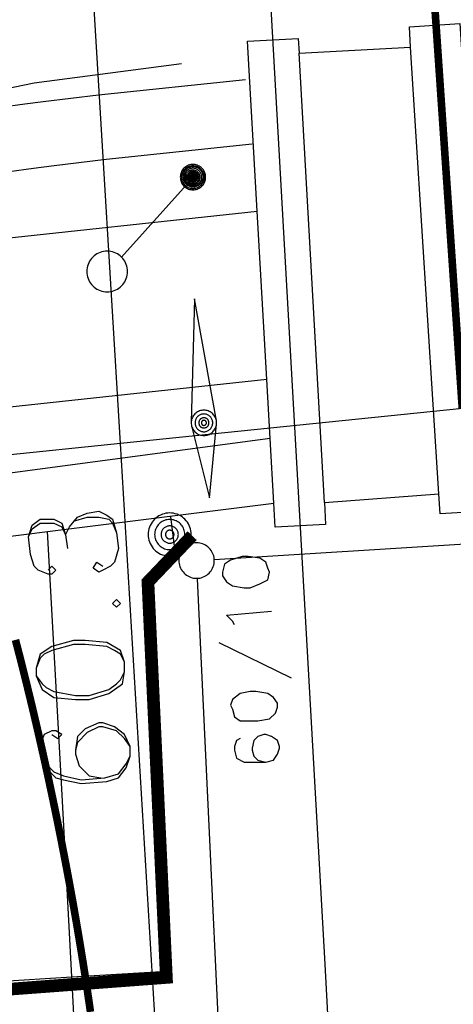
# Model space of a CAD drawing. Header units: millimetres. Extents: x 237058 to 239804, y 565701 to 567407.
# Tile 44 of 64: x 238120 to 238137, y 566559 to 566598. Entities that reach past the tile are written whole.
import ezdxf

# ---------------------------------------------------------------- set-up
doc = ezdxf.new("R2010")
doc.units = ezdxf.units.MM
doc.linetypes.add('DASHED', pattern=[19.05, 12.7, -6.35])
for name, color, linetype in [('b_inr_afsch_hek', 30, 'IE-TERREINAFSCHEIDING-K'), ('Contouren 15-25 m-mv', 7, 'CONTINUOUS'), ('Contouren 5-15 m-mv', 7, 'CONTINUOUS'), ('T4675650', 8, 'CONTINUOUS')]:
    doc.layers.add(name, color=color, linetype=linetype)
doc.linetypes.add('IE-TERREINAFSCHEIDING-K', pattern='A,4,[82,NLCS.SHX,S=0.75,R=90,X=0,Y=0],4,-2', length=10)

msp = doc.modelspace()

# ---------------------------------------------------------------- linework, layer by layer
at = {"layer": 'b_inr_afsch_hek', "color": 7, "const_width": 0.5}
msp.add_lwpolyline([(238115.181, 566559.243), (238125.767, 566560.035), (238125.039, 566575.64), (238126.787, 566577.469)], dxfattribs=at)
at = {"layer": 'b_inr_afsch_hek', "color": 7, "const_width": 0.05, "flags": 128}
msp.add_lwpolyline([(238115.181, 566559.243), (238125.767, 566560.035), (238125.039, 566575.64), (238126.787, 566577.469)], dxfattribs=at)
at = {"layer": 'Contouren 15-25 m-mv', "color": 1, "linetype": 'DASHED', "ltscale": 0.5, "const_width": 0.3, "flags": 128}
msp.add_lwpolyline([(238127.314, 566718.614), (238127.376, 566718.379), (238128.182, 566711.734), (238129.238, 566681.937), (238130.691, 566664.679), (238131.175, 566650.485), (238133.434, 566631.775), (238135.962, 566604.262), (238137.45, 566582.485)], dxfattribs=at)
at = {"layer": 'Contouren 5-15 m-mv', "color": 1, "const_width": 0.3, "flags": 128}
msp.add_lwpolyline([(238119.809, 566573.356), (238119.86, 566573.16), (238119.912, 566572.962), (238119.963, 566572.763), (238120.014, 566572.562), (238120.066, 566572.359), (238120.117, 566572.154), (238120.169, 566571.947), (238120.221, 566571.738), (238120.272, 566571.528), (238120.324, 566571.316), (238120.376, 566571.102), (238120.428, 566570.887), (238120.48, 566570.67), (238120.532, 566570.451), (238120.583, 566570.231), (238120.635, 566570.009), (238120.687, 566569.786), (238120.739, 566569.561), (238120.79, 566569.335), (238120.842, 566569.107), (238120.893, 566568.878), (238120.945, 566568.648), (238120.996, 566568.416), (238121.047, 566568.183), (238121.098, 566567.949), (238121.149, 566567.714), (238121.199, 566567.477), (238121.25, 566567.239), (238121.3, 566567), (238121.35, 566566.76), (238121.4, 566566.519), (238121.449, 566566.277), (238121.499, 566566.033), (238121.548, 566565.789), (238121.597, 566565.544), (238121.645, 566565.298), (238121.693, 566565.051), (238121.741, 566564.803), (238121.789, 566564.554), (238121.836, 566564.305), (238121.883, 566564.055), (238121.93, 566563.804), (238121.976, 566563.552), (238122.022, 566563.3), (238122.068, 566563.047), (238122.113, 566562.793), (238122.157, 566562.539), (238122.202, 566562.284), (238122.245, 566562.029), (238122.289, 566561.773), (238122.332, 566561.517), (238122.374, 566561.26), (238122.416, 566561.003), (238122.458, 566560.746), (238122.499, 566560.488), (238122.539, 566560.23), (238122.579, 566559.971), (238122.618, 566559.713), (238122.657, 566559.454), (238122.695, 566559.195), (238122.733, 566558.936), (238122.77, 566558.677)], dxfattribs=at)
at = {"layer": 'T4675650'}
for p, q in [((238123.951, 566581.106), (238121.54, 566621.292)), ((238131.006, 566596.508), (238135.412, 566596.746)), ((238132.005, 566578.778), (238131.006, 566596.508)), ((238136.53, 566579.123), (238135.412, 566596.746)), ((238123.996, 566588.466), (238126.799, 566591.578)), ((238129.729, 566583.632), (238129.355, 566590.274)), ((238126.884, 566586.822), (238126.748, 566581.947)), ((238127.747, 566582.005), (238126.884, 566586.822)), ((238129.86, 566581.308), (238129.729, 566583.632)), ((238144.392, 566583.195), (238123.951, 566581.106)), ((238126.759, 566581.807), (238127.473, 566578.963)), ((238127.473, 566578.963), (238127.749, 566581.873)), ((238129.86, 566581.308), (238097.818, 566577.026)), ((238123.951, 566581.106), (238117.396, 566580.434)), ((238132.194, 566443.981), (238123.951, 566581.106)), ((238130.004, 566578.753), (238129.86, 566581.308)), ((238132.005, 566578.778), (238136.53, 566579.123)), ((238121.076, 566577.633), (238130.004, 566578.753)), ((238126.097, 566576.97), (238125.947, 566578.21)), ((238105.001, 566575.616), (238121.076, 566577.633)), ((238127.66, 566576.531), (238139.815, 566577.296)), ((238127.835, 566573.252), (238130.695, 566571.86)), ((238116.67, 566559.728), (238122.037, 566560.055))]:
    msp.add_line(p, q, dxfattribs=at)
for points in [[(238150.887, 566200.022), (238147.737, 566261.821), (238144.301, 566327.303), (238141.118, 566388.504), (238138.25, 566444.056), (238135.826, 566489.791), (238132.031, 566560.563), (238128.723, 566619.254), (238128.606, 566621.477)], [(238135.412, 566596.746), (238135.361, 566597.555), (238137.357, 566597.682), (238137.462, 566596.022)], [(238129.355, 566590.274), (238128.977, 566596.982), (238130.973, 566597.094), (238131.006, 566596.508)], [(238116.514, 566594.519), (238120.547, 566595.339), (238126.361, 566596.101)], [(238119.214, 566594.376), (238120.182, 566594.509), (238120.908, 566594.605), (238121.998, 566594.741), (238123.09, 566594.864), (238128.886, 566595.475)], [(238119.566, 566591.842), (238120.519, 566591.973), (238121.235, 566592.068), (238122.309, 566592.202), (238123.384, 566592.323), (238129.154, 566592.931)], [(238126.463, 566591.973), (238126.434, 566591.941), (238126.407, 566591.906), (238126.384, 566591.869), (238126.364, 566591.83), (238126.347, 566591.79), (238126.334, 566591.748), (238126.324, 566591.706), (238126.319, 566591.663), (238126.317, 566591.619), (238126.319, 566591.575), (238126.324, 566591.532), (238126.334, 566591.49), (238126.347, 566591.448), (238126.364, 566591.408), (238126.384, 566591.369), (238126.407, 566591.332), (238126.434, 566591.297), (238126.463, 566591.265), (238126.495, 566591.236), (238126.53, 566591.209), (238126.567, 566591.186), (238126.605, 566591.166), (238126.646, 566591.149), (238126.687, 566591.136), (238126.73, 566591.126), (238126.773, 566591.121), (238126.817, 566591.119), (238126.86, 566591.121), (238126.904, 566591.126), (238126.946, 566591.136), (238126.988, 566591.149), (238127.028, 566591.166), (238127.067, 566591.186), (238127.104, 566591.209), (238127.138, 566591.236), (238127.171, 566591.265), (238127.2, 566591.297), (238127.227, 566591.332), (238127.25, 566591.369), (238127.27, 566591.408), (238127.287, 566591.448), (238127.3, 566591.49), (238127.309, 566591.532), (238127.315, 566591.575), (238127.317, 566591.619), (238127.315, 566591.663), (238127.309, 566591.706), (238127.3, 566591.748), (238127.287, 566591.79), (238127.27, 566591.83), (238127.25, 566591.869), (238127.227, 566591.906), (238127.2, 566591.941), (238127.171, 566591.973), (238127.138, 566592.002), (238127.104, 566592.029), (238127.067, 566592.052), (238127.028, 566592.072), (238126.988, 566592.089), (238126.946, 566592.102), (238126.904, 566592.112), (238126.86, 566592.117), (238126.817, 566592.119), (238126.773, 566592.117), (238126.73, 566592.112), (238126.687, 566592.102), (238126.646, 566592.089), (238126.605, 566592.072), (238126.567, 566592.052), (238126.53, 566592.029), (238126.495, 566592.002), (238126.463, 566591.973)], [(238127.13, 566591.934), (238127.102, 566591.96), (238127.071, 566591.984), (238127.038, 566592.005), (238127.003, 566592.023), (238126.967, 566592.038), (238126.93, 566592.05), (238126.892, 566592.058), (238126.854, 566592.063), (238126.815, 566592.065), (238126.776, 566592.063), (238126.737, 566592.058), (238126.699, 566592.05), (238126.662, 566592.038), (238126.626, 566592.023), (238126.592, 566592.005), (238126.559, 566591.984), (238126.528, 566591.96), (238126.499, 566591.934), (238126.473, 566591.906), (238126.449, 566591.875), (238126.429, 566591.842), (238126.411, 566591.807), (238126.396, 566591.771), (238126.384, 566591.734), (238126.376, 566591.696), (238126.371, 566591.658), (238126.369, 566591.619), (238126.371, 566591.58), (238126.376, 566591.541), (238126.384, 566591.503), (238126.396, 566591.466), (238126.411, 566591.43), (238126.429, 566591.396), (238126.449, 566591.363), (238126.473, 566591.332), (238126.499, 566591.303), (238126.528, 566591.277), (238126.559, 566591.253), (238126.592, 566591.232), (238126.626, 566591.215), (238126.662, 566591.2), (238126.699, 566591.188), (238126.737, 566591.18), (238126.776, 566591.174), (238126.815, 566591.173), (238126.854, 566591.174), (238126.892, 566591.18), (238126.93, 566591.188), (238126.967, 566591.2), (238127.003, 566591.215), (238127.038, 566591.232), (238127.071, 566591.253), (238127.102, 566591.277), (238127.13, 566591.303), (238127.157, 566591.332), (238127.18, 566591.363), (238127.201, 566591.396), (238127.219, 566591.43), (238127.234, 566591.466), (238127.246, 566591.503), (238127.254, 566591.541), (238127.259, 566591.58), (238127.261, 566591.619), (238127.259, 566591.658), (238127.254, 566591.696), (238127.246, 566591.734), (238127.234, 566591.771), (238127.219, 566591.807), (238127.201, 566591.842), (238127.18, 566591.875), (238127.157, 566591.906), (238127.13, 566591.934)], [(238126.538, 566591.912), (238126.515, 566591.886), (238126.494, 566591.859), (238126.475, 566591.829), (238126.459, 566591.799), (238126.446, 566591.767), (238126.436, 566591.734), (238126.428, 566591.7), (238126.424, 566591.666), (238126.422, 566591.631), (238126.424, 566591.596), (238126.428, 566591.562), (238126.436, 566591.528), (238126.446, 566591.495), (238126.459, 566591.463), (238126.475, 566591.432), (238126.494, 566591.403), (238126.515, 566591.376), (238126.538, 566591.35), (238126.564, 566591.327), (238126.591, 566591.306), (238126.62, 566591.287), (238126.651, 566591.271), (238126.683, 566591.258), (238126.716, 566591.248), (238126.75, 566591.24), (238126.784, 566591.236), (238126.819, 566591.234), (238126.854, 566591.236), (238126.888, 566591.24), (238126.922, 566591.248), (238126.955, 566591.258), (238126.987, 566591.271), (238127.017, 566591.287), (238127.047, 566591.306), (238127.074, 566591.327), (238127.1, 566591.35), (238127.123, 566591.376), (238127.144, 566591.403), (238127.163, 566591.432), (238127.179, 566591.463), (238127.192, 566591.495), (238127.202, 566591.528), (238127.21, 566591.562), (238127.214, 566591.596), (238127.216, 566591.631), (238127.214, 566591.666), (238127.21, 566591.7), (238127.202, 566591.734), (238127.192, 566591.767), (238127.179, 566591.799), (238127.163, 566591.829), (238127.144, 566591.859), (238127.123, 566591.886), (238127.1, 566591.912), (238127.074, 566591.935), (238127.047, 566591.956), (238127.017, 566591.975), (238126.987, 566591.991), (238126.955, 566592.004), (238126.922, 566592.014), (238126.888, 566592.022), (238126.854, 566592.026), (238126.819, 566592.028), (238126.784, 566592.026), (238126.75, 566592.022), (238126.716, 566592.014), (238126.683, 566592.004), (238126.651, 566591.991), (238126.62, 566591.975), (238126.591, 566591.956), (238126.564, 566591.935), (238126.538, 566591.912)], [(238127.059, 566591.868), (238127.036, 566591.888), (238127.012, 566591.907), (238126.987, 566591.923), (238126.96, 566591.937), (238126.932, 566591.949), (238126.903, 566591.958), (238126.873, 566591.964), (238126.843, 566591.968), (238126.813, 566591.97), (238126.783, 566591.968), (238126.752, 566591.964), (238126.723, 566591.958), (238126.694, 566591.949), (238126.666, 566591.937), (238126.639, 566591.923), (238126.613, 566591.907), (238126.589, 566591.888), (238126.567, 566591.868), (238126.546, 566591.845), (238126.528, 566591.821), (238126.512, 566591.796), (238126.498, 566591.769), (238126.486, 566591.741), (238126.477, 566591.712), (238126.47, 566591.682), (238126.466, 566591.652), (238126.465, 566591.622), (238126.466, 566591.592), (238126.47, 566591.561), (238126.477, 566591.532), (238126.486, 566591.503), (238126.498, 566591.475), (238126.512, 566591.448), (238126.528, 566591.422), (238126.546, 566591.398), (238126.567, 566591.376), (238126.589, 566591.355), (238126.613, 566591.337), (238126.639, 566591.321), (238126.666, 566591.307), (238126.694, 566591.295), (238126.723, 566591.286), (238126.752, 566591.279), (238126.783, 566591.275), (238126.813, 566591.274), (238126.843, 566591.275), (238126.873, 566591.279), (238126.903, 566591.286), (238126.932, 566591.295), (238126.96, 566591.307), (238126.987, 566591.321), (238127.012, 566591.337), (238127.036, 566591.355), (238127.059, 566591.376), (238127.079, 566591.398), (238127.098, 566591.422), (238127.114, 566591.448), (238127.128, 566591.475), (238127.14, 566591.503), (238127.149, 566591.532), (238127.155, 566591.561), (238127.159, 566591.592), (238127.161, 566591.622), (238127.159, 566591.652), (238127.155, 566591.682), (238127.149, 566591.712), (238127.14, 566591.741), (238127.128, 566591.769), (238127.114, 566591.796), (238127.098, 566591.821), (238127.079, 566591.845), (238127.059, 566591.868)], [(238127.01, 566591.817), (238126.992, 566591.834), (238126.972, 566591.85), (238126.95, 566591.863), (238126.927, 566591.875), (238126.904, 566591.885), (238126.88, 566591.893), (238126.855, 566591.898), (238126.83, 566591.901), (238126.804, 566591.903), (238126.779, 566591.901), (238126.753, 566591.898), (238126.729, 566591.893), (238126.704, 566591.885), (238126.681, 566591.875), (238126.658, 566591.863), (238126.637, 566591.85), (238126.617, 566591.834), (238126.598, 566591.817), (238126.581, 566591.798), (238126.565, 566591.778), (238126.551, 566591.757), (238126.54, 566591.734), (238126.53, 566591.71), (238126.522, 566591.686), (238126.517, 566591.661), (238126.513, 566591.636), (238126.512, 566591.611), (238126.513, 566591.585), (238126.517, 566591.56), (238126.522, 566591.535), (238126.53, 566591.511), (238126.54, 566591.487), (238126.551, 566591.465), (238126.565, 566591.443), (238126.581, 566591.423), (238126.598, 566591.404), (238126.617, 566591.387), (238126.637, 566591.372), (238126.658, 566591.358), (238126.681, 566591.346), (238126.704, 566591.336), (238126.729, 566591.329), (238126.753, 566591.323), (238126.779, 566591.32), (238126.804, 566591.319), (238126.83, 566591.32), (238126.855, 566591.323), (238126.88, 566591.329), (238126.904, 566591.336), (238126.927, 566591.346), (238126.95, 566591.358), (238126.972, 566591.372), (238126.992, 566591.387), (238127.01, 566591.404), (238127.028, 566591.423), (238127.043, 566591.443), (238127.057, 566591.465), (238127.069, 566591.487), (238127.078, 566591.511), (238127.086, 566591.535), (238127.092, 566591.56), (238127.095, 566591.585), (238127.096, 566591.611), (238127.095, 566591.636), (238127.092, 566591.661), (238127.086, 566591.686), (238127.078, 566591.71), (238127.069, 566591.734), (238127.057, 566591.757), (238127.043, 566591.778), (238127.028, 566591.798), (238127.01, 566591.817)], [(238126.98, 566591.778), (238126.965, 566591.792), (238126.948, 566591.805), (238126.93, 566591.817), (238126.911, 566591.826), (238126.892, 566591.834), (238126.871, 566591.841), (238126.851, 566591.845), (238126.83, 566591.848), (238126.808, 566591.849), (238126.787, 566591.848), (238126.766, 566591.845), (238126.746, 566591.841), (238126.725, 566591.834), (238126.706, 566591.826), (238126.687, 566591.817), (238126.669, 566591.805), (238126.652, 566591.792), (238126.637, 566591.778), (238126.622, 566591.762), (238126.61, 566591.746), (238126.598, 566591.728), (238126.588, 566591.709), (238126.58, 566591.689), (238126.574, 566591.669), (238126.569, 566591.648), (238126.567, 566591.627), (238126.566, 566591.606), (238126.567, 566591.585), (238126.569, 566591.564), (238126.574, 566591.543), (238126.58, 566591.523), (238126.588, 566591.504), (238126.598, 566591.485), (238126.61, 566591.467), (238126.622, 566591.45), (238126.637, 566591.435), (238126.652, 566591.42), (238126.669, 566591.407), (238126.687, 566591.396), (238126.706, 566591.386), (238126.725, 566591.378), (238126.746, 566591.372), (238126.766, 566591.367), (238126.787, 566591.364), (238126.808, 566591.363), (238126.83, 566591.364), (238126.851, 566591.367), (238126.871, 566591.372), (238126.892, 566591.378), (238126.911, 566591.386), (238126.93, 566591.396), (238126.948, 566591.407), (238126.965, 566591.42), (238126.98, 566591.435), (238126.995, 566591.45), (238127.007, 566591.467), (238127.019, 566591.485), (238127.029, 566591.504), (238127.037, 566591.523), (238127.043, 566591.543), (238127.048, 566591.564), (238127.05, 566591.585), (238127.051, 566591.606), (238127.05, 566591.627), (238127.048, 566591.648), (238127.043, 566591.669), (238127.037, 566591.689), (238127.029, 566591.709), (238127.019, 566591.728), (238127.007, 566591.746), (238126.995, 566591.762), (238126.98, 566591.778)], [(238126.671, 566591.746), (238126.66, 566591.734), (238126.65, 566591.721), (238126.641, 566591.706), (238126.633, 566591.692), (238126.626, 566591.676), (238126.621, 566591.66), (238126.618, 566591.644), (238126.616, 566591.627), (238126.615, 566591.61), (238126.616, 566591.593), (238126.618, 566591.577), (238126.621, 566591.56), (238126.626, 566591.544), (238126.633, 566591.529), (238126.641, 566591.514), (238126.65, 566591.5), (238126.66, 566591.486), (238126.671, 566591.474), (238126.684, 566591.463), (238126.697, 566591.452), (238126.711, 566591.443), (238126.726, 566591.436), (238126.742, 566591.429), (238126.758, 566591.424), (238126.774, 566591.42), (238126.791, 566591.418), (238126.807, 566591.417), (238126.824, 566591.418), (238126.841, 566591.42), (238126.857, 566591.424), (238126.873, 566591.429), (238126.889, 566591.436), (238126.904, 566591.443), (238126.918, 566591.452), (238126.931, 566591.463), (238126.944, 566591.474), (238126.955, 566591.486), (238126.965, 566591.5), (238126.974, 566591.514), (238126.982, 566591.529), (238126.989, 566591.544), (238126.994, 566591.56), (238126.997, 566591.577), (238126.999, 566591.593), (238127, 566591.61), (238126.999, 566591.627), (238126.997, 566591.644), (238126.994, 566591.66), (238126.989, 566591.676), (238126.982, 566591.692), (238126.974, 566591.706), (238126.965, 566591.721), (238126.955, 566591.734), (238126.944, 566591.746), (238126.931, 566591.758), (238126.918, 566591.768), (238126.904, 566591.777), (238126.889, 566591.785), (238126.873, 566591.791), (238126.857, 566591.796), (238126.841, 566591.8), (238126.824, 566591.802), (238126.807, 566591.803), (238126.791, 566591.802), (238126.774, 566591.8), (238126.758, 566591.796), (238126.742, 566591.791), (238126.726, 566591.785), (238126.711, 566591.777), (238126.697, 566591.768), (238126.684, 566591.758), (238126.671, 566591.746)], [(238126.706, 566591.718), (238126.697, 566591.709), (238126.69, 566591.699), (238126.683, 566591.688), (238126.677, 566591.677), (238126.672, 566591.665), (238126.668, 566591.653), (238126.665, 566591.64), (238126.664, 566591.628), (238126.663, 566591.615), (238126.664, 566591.602), (238126.665, 566591.59), (238126.668, 566591.577), (238126.672, 566591.565), (238126.677, 566591.553), (238126.683, 566591.542), (238126.69, 566591.531), (238126.697, 566591.521), (238126.706, 566591.512), (238126.715, 566591.503), (238126.726, 566591.495), (238126.736, 566591.488), (238126.748, 566591.483), (238126.759, 566591.478), (238126.772, 566591.474), (238126.784, 566591.471), (238126.797, 566591.469), (238126.809, 566591.469), (238126.822, 566591.469), (238126.835, 566591.471), (238126.847, 566591.474), (238126.859, 566591.478), (238126.871, 566591.483), (238126.882, 566591.488), (238126.893, 566591.495), (238126.903, 566591.503), (238126.913, 566591.512), (238126.921, 566591.521), (238126.929, 566591.531), (238126.936, 566591.542), (238126.942, 566591.553), (238126.947, 566591.565), (238126.951, 566591.577), (238126.953, 566591.59), (238126.955, 566591.602), (238126.956, 566591.615), (238126.955, 566591.628), (238126.953, 566591.64), (238126.951, 566591.653), (238126.947, 566591.665), (238126.942, 566591.677), (238126.936, 566591.688), (238126.929, 566591.699), (238126.921, 566591.709), (238126.913, 566591.718), (238126.903, 566591.727), (238126.893, 566591.735), (238126.882, 566591.742), (238126.871, 566591.747), (238126.859, 566591.752), (238126.847, 566591.756), (238126.835, 566591.759), (238126.822, 566591.761), (238126.809, 566591.761), (238126.797, 566591.761), (238126.784, 566591.759), (238126.772, 566591.756), (238126.759, 566591.752), (238126.748, 566591.747), (238126.736, 566591.742), (238126.726, 566591.735), (238126.715, 566591.727), (238126.706, 566591.718)], [(238126.74, 566591.683), (238126.734, 566591.677), (238126.729, 566591.67), (238126.724, 566591.663), (238126.72, 566591.655), (238126.717, 566591.647), (238126.714, 566591.639), (238126.712, 566591.63), (238126.711, 566591.622), (238126.711, 566591.613), (238126.711, 566591.604), (238126.712, 566591.596), (238126.714, 566591.587), (238126.717, 566591.579), (238126.72, 566591.571), (238126.724, 566591.563), (238126.729, 566591.556), (238126.734, 566591.549), (238126.74, 566591.543), (238126.746, 566591.537), (238126.753, 566591.531), (238126.761, 566591.527), (238126.768, 566591.523), (238126.776, 566591.519), (238126.785, 566591.517), (238126.793, 566591.515), (238126.802, 566591.514), (238126.81, 566591.513), (238126.819, 566591.514), (238126.828, 566591.515), (238126.836, 566591.517), (238126.845, 566591.519), (238126.853, 566591.523), (238126.86, 566591.527), (238126.868, 566591.531), (238126.874, 566591.537), (238126.881, 566591.543), (238126.887, 566591.549), (238126.892, 566591.556), (238126.897, 566591.563), (238126.901, 566591.571), (238126.904, 566591.579), (238126.907, 566591.587), (238126.909, 566591.596), (238126.91, 566591.604), (238126.91, 566591.613), (238126.91, 566591.622), (238126.909, 566591.63), (238126.907, 566591.639), (238126.904, 566591.647), (238126.901, 566591.655), (238126.897, 566591.663), (238126.892, 566591.67), (238126.887, 566591.677), (238126.881, 566591.683), (238126.874, 566591.689), (238126.868, 566591.695), (238126.86, 566591.699), (238126.853, 566591.703), (238126.845, 566591.707), (238126.836, 566591.709), (238126.828, 566591.711), (238126.819, 566591.712), (238126.81, 566591.713), (238126.802, 566591.712), (238126.793, 566591.711), (238126.785, 566591.709), (238126.776, 566591.707), (238126.768, 566591.703), (238126.761, 566591.699), (238126.753, 566591.695), (238126.746, 566591.689), (238126.74, 566591.683)], [(238126.774, 566591.649), (238126.77, 566591.645), (238126.767, 566591.641), (238126.764, 566591.637), (238126.762, 566591.632), (238126.76, 566591.628), (238126.759, 566591.623), (238126.758, 566591.618), (238126.757, 566591.613), (238126.757, 566591.608), (238126.757, 566591.603), (238126.758, 566591.598), (238126.759, 566591.594), (238126.76, 566591.589), (238126.762, 566591.584), (238126.764, 566591.58), (238126.767, 566591.576), (238126.77, 566591.572), (238126.774, 566591.568), (238126.777, 566591.565), (238126.781, 566591.562), (238126.785, 566591.559), (238126.79, 566591.557), (238126.794, 566591.555), (238126.799, 566591.553), (238126.804, 566591.552), (238126.809, 566591.551), (238126.814, 566591.551), (238126.819, 566591.551), (238126.824, 566591.552), (238126.829, 566591.553), (238126.833, 566591.555), (238126.838, 566591.557), (238126.842, 566591.559), (238126.847, 566591.562), (238126.851, 566591.565), (238126.854, 566591.568), (238126.858, 566591.572), (238126.861, 566591.576), (238126.863, 566591.58), (238126.866, 566591.584), (238126.868, 566591.589), (238126.869, 566591.594), (238126.87, 566591.598), (238126.871, 566591.603), (238126.871, 566591.608), (238126.871, 566591.613), (238126.87, 566591.618), (238126.869, 566591.623), (238126.868, 566591.628), (238126.866, 566591.632), (238126.863, 566591.637), (238126.861, 566591.641), (238126.858, 566591.645), (238126.854, 566591.649), (238126.851, 566591.652), (238126.847, 566591.655), (238126.842, 566591.658), (238126.838, 566591.66), (238126.833, 566591.662), (238126.829, 566591.663), (238126.824, 566591.665), (238126.819, 566591.665), (238126.814, 566591.665), (238126.809, 566591.665), (238126.804, 566591.665), (238126.799, 566591.663), (238126.794, 566591.662), (238126.79, 566591.66), (238126.785, 566591.658), (238126.781, 566591.655), (238126.777, 566591.652), (238126.774, 566591.649)], [(238126.838, 566591.622), (238126.836, 566591.623), (238126.834, 566591.625), (238126.832, 566591.626), (238126.83, 566591.627), (238126.828, 566591.628), (238126.826, 566591.629), (238126.823, 566591.629), (238126.821, 566591.629), (238126.819, 566591.63), (238126.816, 566591.629), (238126.814, 566591.629), (238126.812, 566591.629), (238126.81, 566591.628), (238126.807, 566591.627), (238126.805, 566591.626), (238126.803, 566591.625), (238126.801, 566591.623), (238126.8, 566591.622), (238126.798, 566591.62), (238126.797, 566591.618), (238126.795, 566591.616), (238126.794, 566591.614), (238126.794, 566591.612), (238126.793, 566591.61), (238126.792, 566591.607), (238126.792, 566591.605), (238126.792, 566591.603), (238126.792, 566591.6), (238126.792, 566591.598), (238126.793, 566591.596), (238126.794, 566591.594), (238126.794, 566591.591), (238126.795, 566591.589), (238126.797, 566591.587), (238126.798, 566591.586), (238126.8, 566591.584), (238126.801, 566591.582), (238126.803, 566591.581), (238126.805, 566591.58), (238126.807, 566591.578), (238126.81, 566591.578), (238126.812, 566591.577), (238126.814, 566591.576), (238126.816, 566591.576), (238126.819, 566591.576), (238126.821, 566591.576), (238126.823, 566591.576), (238126.826, 566591.577), (238126.828, 566591.578), (238126.83, 566591.578), (238126.832, 566591.58), (238126.834, 566591.581), (238126.836, 566591.582), (238126.838, 566591.584), (238126.839, 566591.586), (238126.841, 566591.587), (238126.842, 566591.589), (238126.843, 566591.591), (238126.844, 566591.594), (238126.845, 566591.596), (238126.845, 566591.598), (238126.845, 566591.6), (238126.845, 566591.603), (238126.845, 566591.605), (238126.845, 566591.607), (238126.845, 566591.61), (238126.844, 566591.612), (238126.843, 566591.614), (238126.842, 566591.616), (238126.841, 566591.618), (238126.839, 566591.62), (238126.838, 566591.622)], [(238090.169, 566585.902), (238106.832, 566587.861), (238129.355, 566590.274)], [(238123.998, 566588.464), (238123.946, 566588.511), (238123.891, 566588.554), (238123.832, 566588.592), (238123.769, 566588.624), (238123.705, 566588.651), (238123.638, 566588.672), (238123.569, 566588.687), (238123.5, 566588.696), (238123.43, 566588.699), (238123.36, 566588.696), (238123.29, 566588.687), (238123.222, 566588.672), (238123.155, 566588.651), (238123.09, 566588.624), (238123.028, 566588.592), (238122.969, 566588.554), (238122.913, 566588.511), (238122.861, 566588.464), (238122.814, 566588.412), (238122.771, 566588.357), (238122.734, 566588.298), (238122.701, 566588.235), (238122.674, 566588.171), (238122.653, 566588.104), (238122.638, 566588.035), (238122.629, 566587.966), (238122.626, 566587.896), (238122.629, 566587.826), (238122.638, 566587.756), (238122.653, 566587.688), (238122.674, 566587.621), (238122.701, 566587.556), (238122.734, 566587.494), (238122.771, 566587.435), (238122.814, 566587.379), (238122.861, 566587.327), (238122.913, 566587.28), (238122.969, 566587.237), (238123.028, 566587.2), (238123.09, 566587.167), (238123.155, 566587.14), (238123.222, 566587.119), (238123.29, 566587.104), (238123.36, 566587.095), (238123.43, 566587.092), (238123.5, 566587.095), (238123.569, 566587.104), (238123.638, 566587.119), (238123.705, 566587.14), (238123.769, 566587.167), (238123.832, 566587.2), (238123.891, 566587.237), (238123.946, 566587.28), (238123.998, 566587.327), (238124.045, 566587.379), (238124.088, 566587.435), (238124.126, 566587.494), (238124.158, 566587.556), (238124.185, 566587.621), (238124.206, 566587.688), (238124.221, 566587.756), (238124.23, 566587.826), (238124.233, 566587.896), (238124.23, 566587.966), (238124.221, 566588.035), (238124.206, 566588.104), (238124.185, 566588.171), (238124.158, 566588.235), (238124.126, 566588.298), (238124.088, 566588.357), (238124.045, 566588.412), (238123.998, 566588.464)], [(238129.729, 566583.632), (238119.473, 566582.53), (238100.126, 566580.583), (238094.926, 566579.974)], [(238126.895, 566582.276), (238126.866, 566582.243), (238126.839, 566582.209), (238126.816, 566582.172), (238126.796, 566582.133), (238126.779, 566582.093), (238126.766, 566582.051), (238126.757, 566582.009), (238126.751, 566581.966), (238126.749, 566581.922), (238126.751, 566581.878), (238126.757, 566581.835), (238126.766, 566581.793), (238126.779, 566581.751), (238126.796, 566581.711), (238126.816, 566581.672), (238126.839, 566581.635), (238126.866, 566581.601), (238126.895, 566581.568), (238126.928, 566581.539), (238126.962, 566581.512), (238126.999, 566581.489), (238127.038, 566581.469), (238127.078, 566581.452), (238127.12, 566581.439), (238127.162, 566581.43), (238127.205, 566581.424), (238127.249, 566581.422), (238127.293, 566581.424), (238127.336, 566581.43), (238127.378, 566581.439), (238127.42, 566581.452), (238127.46, 566581.469), (238127.499, 566581.489), (238127.536, 566581.512), (238127.57, 566581.539), (238127.603, 566581.568), (238127.632, 566581.601), (238127.659, 566581.635), (238127.682, 566581.672), (238127.702, 566581.711), (238127.719, 566581.751), (238127.732, 566581.793), (238127.741, 566581.835), (238127.747, 566581.878), (238127.749, 566581.922), (238127.747, 566581.966), (238127.741, 566582.009), (238127.732, 566582.051), (238127.719, 566582.093), (238127.702, 566582.133), (238127.682, 566582.172), (238127.659, 566582.209), (238127.632, 566582.243), (238127.603, 566582.276), (238127.57, 566582.305), (238127.536, 566582.332), (238127.499, 566582.355), (238127.46, 566582.375), (238127.42, 566582.392), (238127.378, 566582.405), (238127.336, 566582.414), (238127.293, 566582.42), (238127.249, 566582.422), (238127.205, 566582.42), (238127.162, 566582.414), (238127.12, 566582.405), (238127.078, 566582.392), (238127.038, 566582.375), (238126.999, 566582.355), (238126.962, 566582.332), (238126.928, 566582.305), (238126.895, 566582.276)], [(238127.002, 566582.169), (238126.981, 566582.147), (238126.962, 566582.123), (238126.946, 566582.097), (238126.932, 566582.07), (238126.92, 566582.042), (238126.911, 566582.013), (238126.904, 566581.983), (238126.9, 566581.953), (238126.899, 566581.922), (238126.9, 566581.891), (238126.904, 566581.861), (238126.911, 566581.831), (238126.92, 566581.802), (238126.932, 566581.774), (238126.946, 566581.747), (238126.962, 566581.721), (238126.981, 566581.697), (238127.002, 566581.675), (238127.024, 566581.654), (238127.048, 566581.635), (238127.074, 566581.619), (238127.101, 566581.605), (238127.129, 566581.593), (238127.158, 566581.584), (238127.188, 566581.577), (238127.218, 566581.573), (238127.249, 566581.572), (238127.28, 566581.573), (238127.31, 566581.577), (238127.34, 566581.584), (238127.369, 566581.593), (238127.397, 566581.605), (238127.424, 566581.619), (238127.45, 566581.635), (238127.474, 566581.654), (238127.496, 566581.675), (238127.517, 566581.697), (238127.536, 566581.721), (238127.552, 566581.747), (238127.566, 566581.774), (238127.578, 566581.802), (238127.587, 566581.831), (238127.594, 566581.861), (238127.598, 566581.891), (238127.599, 566581.922), (238127.598, 566581.953), (238127.594, 566581.983), (238127.587, 566582.013), (238127.578, 566582.042), (238127.566, 566582.07), (238127.552, 566582.097), (238127.536, 566582.123), (238127.517, 566582.147), (238127.496, 566582.169), (238127.474, 566582.19), (238127.45, 566582.209), (238127.424, 566582.225), (238127.397, 566582.239), (238127.369, 566582.251), (238127.34, 566582.26), (238127.31, 566582.267), (238127.28, 566582.271), (238127.249, 566582.272), (238127.218, 566582.271), (238127.188, 566582.267), (238127.158, 566582.26), (238127.129, 566582.251), (238127.101, 566582.239), (238127.074, 566582.225), (238127.048, 566582.209), (238127.024, 566582.19), (238127.002, 566582.169)], [(238127.39, 566582.063), (238127.378, 566582.075), (238127.364, 566582.086), (238127.349, 566582.095), (238127.334, 566582.103), (238127.317, 566582.11), (238127.301, 566582.115), (238127.284, 566582.119), (238127.266, 566582.121), (238127.249, 566582.122), (238127.232, 566582.121), (238127.214, 566582.119), (238127.197, 566582.115), (238127.181, 566582.11), (238127.164, 566582.103), (238127.149, 566582.095), (238127.134, 566582.086), (238127.12, 566582.075), (238127.108, 566582.063), (238127.096, 566582.051), (238127.085, 566582.037), (238127.076, 566582.022), (238127.068, 566582.007), (238127.061, 566581.99), (238127.056, 566581.974), (238127.052, 566581.957), (238127.05, 566581.939), (238127.049, 566581.922), (238127.05, 566581.905), (238127.052, 566581.887), (238127.056, 566581.87), (238127.061, 566581.854), (238127.068, 566581.837), (238127.076, 566581.822), (238127.085, 566581.807), (238127.096, 566581.793), (238127.108, 566581.781), (238127.12, 566581.769), (238127.134, 566581.758), (238127.149, 566581.749), (238127.164, 566581.741), (238127.181, 566581.734), (238127.197, 566581.729), (238127.214, 566581.725), (238127.232, 566581.723), (238127.249, 566581.722), (238127.266, 566581.723), (238127.284, 566581.725), (238127.301, 566581.729), (238127.317, 566581.734), (238127.334, 566581.741), (238127.349, 566581.749), (238127.364, 566581.758), (238127.378, 566581.769), (238127.39, 566581.781), (238127.402, 566581.793), (238127.413, 566581.807), (238127.422, 566581.822), (238127.43, 566581.837), (238127.437, 566581.854), (238127.442, 566581.87), (238127.446, 566581.887), (238127.448, 566581.905), (238127.449, 566581.922), (238127.448, 566581.939), (238127.446, 566581.957), (238127.442, 566581.974), (238127.437, 566581.99), (238127.43, 566582.007), (238127.422, 566582.022), (238127.413, 566582.037), (238127.402, 566582.051), (238127.39, 566582.063)], [(238127.178, 566581.993), (238127.172, 566581.986), (238127.167, 566581.979), (238127.162, 566581.972), (238127.158, 566581.964), (238127.155, 566581.956), (238127.152, 566581.948), (238127.151, 566581.939), (238127.149, 566581.931), (238127.149, 566581.922), (238127.149, 566581.913), (238127.151, 566581.905), (238127.152, 566581.896), (238127.155, 566581.888), (238127.158, 566581.88), (238127.162, 566581.872), (238127.167, 566581.865), (238127.172, 566581.858), (238127.178, 566581.851), (238127.185, 566581.845), (238127.192, 566581.84), (238127.199, 566581.835), (238127.207, 566581.831), (238127.215, 566581.828), (238127.223, 566581.825), (238127.232, 566581.824), (238127.24, 566581.822), (238127.249, 566581.822), (238127.258, 566581.822), (238127.266, 566581.824), (238127.275, 566581.825), (238127.283, 566581.828), (238127.291, 566581.831), (238127.299, 566581.835), (238127.306, 566581.84), (238127.313, 566581.845), (238127.32, 566581.851), (238127.326, 566581.858), (238127.331, 566581.865), (238127.336, 566581.872), (238127.34, 566581.88), (238127.343, 566581.888), (238127.346, 566581.896), (238127.347, 566581.905), (238127.349, 566581.913), (238127.349, 566581.922), (238127.349, 566581.931), (238127.347, 566581.939), (238127.346, 566581.948), (238127.343, 566581.956), (238127.34, 566581.964), (238127.336, 566581.972), (238127.331, 566581.979), (238127.326, 566581.986), (238127.32, 566581.993), (238127.313, 566581.999), (238127.306, 566582.004), (238127.299, 566582.009), (238127.291, 566582.013), (238127.283, 566582.016), (238127.275, 566582.019), (238127.266, 566582.02), (238127.258, 566582.022), (238127.249, 566582.022), (238127.24, 566582.022), (238127.232, 566582.02), (238127.223, 566582.019), (238127.215, 566582.016), (238127.207, 566582.013), (238127.199, 566582.009), (238127.192, 566582.004), (238127.185, 566581.999), (238127.178, 566581.993)], [(238138.506, 566579.559), (238138.576, 566578.453), (238136.58, 566578.327), (238136.53, 566579.123)], [(238132.005, 566578.778), (238132.054, 566577.915), (238130.058, 566577.803), (238130.004, 566578.753)], [(238120.321, 566577.426), (238120.475, 566577.735), (238120.784, 566577.967), (238121.325, 566577.967), (238121.635, 566577.813), (238121.789, 566577.503), (238121.944, 566577.813), (238122.253, 566578.199), (238122.64, 566578.354), (238123.103, 566578.431), (238123.413, 566578.276), (238123.645, 566578.122), (238123.799, 566577.581), (238123.876, 566576.962), (238123.722, 566576.421), (238123.567, 566576.267), (238123.258, 566576.112), (238123.103, 566576.035), (238122.872, 566576.189), (238123.026, 566576.421), (238123.258, 566576.267)], [(238126.501, 566578.116), (238126.446, 566578.166), (238126.388, 566578.211), (238126.325, 566578.251), (238126.259, 566578.285), (238126.191, 566578.314), (238126.12, 566578.336), (238126.048, 566578.352), (238125.974, 566578.362), (238125.9, 566578.365), (238125.826, 566578.362), (238125.752, 566578.352), (238125.68, 566578.336), (238125.609, 566578.314), (238125.541, 566578.285), (238125.475, 566578.251), (238125.412, 566578.211), (238125.354, 566578.166), (238125.299, 566578.116), (238125.249, 566578.061), (238125.204, 566578.003), (238125.164, 566577.94), (238125.13, 566577.874), (238125.101, 566577.806), (238125.079, 566577.735), (238125.063, 566577.663), (238125.053, 566577.589), (238125.05, 566577.515), (238125.053, 566577.441), (238125.063, 566577.367), (238125.079, 566577.295), (238125.101, 566577.224), (238125.13, 566577.156), (238125.164, 566577.09), (238125.204, 566577.027), (238125.249, 566576.969), (238125.299, 566576.914), (238125.354, 566576.864), (238125.412, 566576.819), (238125.475, 566576.779), (238125.541, 566576.745), (238125.609, 566576.716), (238125.68, 566576.694), (238125.752, 566576.678), (238125.826, 566576.668), (238125.9, 566576.665), (238125.974, 566576.668), (238126.048, 566576.678), (238126.12, 566576.694), (238126.191, 566576.716), (238126.259, 566576.745), (238126.325, 566576.779), (238126.388, 566576.819), (238126.446, 566576.864), (238126.501, 566576.914), (238126.551, 566576.969), (238126.596, 566577.027), (238126.636, 566577.09), (238126.67, 566577.156), (238126.699, 566577.224), (238126.721, 566577.295), (238126.737, 566577.367), (238126.747, 566577.441), (238126.75, 566577.515), (238126.747, 566577.589), (238126.737, 566577.663), (238126.721, 566577.735), (238126.699, 566577.806), (238126.67, 566577.874), (238126.636, 566577.94), (238126.596, 566578.003), (238126.551, 566578.061), (238126.501, 566578.116)], [(238121.094, 566576.112), (238121.248, 566576.267), (238121.403, 566576.112), (238121.248, 566575.957), (238121.094, 566575.957), (238120.707, 566576.112), (238120.552, 566576.267), (238120.398, 566576.73), (238120.321, 566577.426), (238120.475, 566577.89), (238120.784, 566578.122), (238121.325, 566578.122), (238121.635, 566577.967), (238121.789, 566577.503), (238121.867, 566576.962)], [(238122.098, 566578.045), (238122.64, 566578.199), (238123.103, 566578.199), (238123.49, 566578.122), (238123.645, 566577.967), (238123.799, 566577.581)], [(238126.321, 566577.936), (238126.282, 566577.971), (238126.241, 566578.002), (238126.198, 566578.03), (238126.151, 566578.054), (238126.104, 566578.074), (238126.054, 566578.09), (238126.003, 566578.101), (238125.952, 566578.108), (238125.9, 566578.11), (238125.848, 566578.108), (238125.797, 566578.101), (238125.746, 566578.09), (238125.696, 566578.074), (238125.649, 566578.054), (238125.602, 566578.03), (238125.559, 566578.002), (238125.518, 566577.971), (238125.479, 566577.936), (238125.444, 566577.897), (238125.413, 566577.856), (238125.385, 566577.813), (238125.361, 566577.766), (238125.341, 566577.719), (238125.325, 566577.669), (238125.314, 566577.618), (238125.307, 566577.567), (238125.305, 566577.515), (238125.307, 566577.463), (238125.314, 566577.412), (238125.325, 566577.361), (238125.341, 566577.311), (238125.361, 566577.264), (238125.385, 566577.217), (238125.413, 566577.174), (238125.444, 566577.133), (238125.479, 566577.094), (238125.518, 566577.059), (238125.559, 566577.028), (238125.602, 566577), (238125.649, 566576.976), (238125.696, 566576.956), (238125.746, 566576.94), (238125.797, 566576.929), (238125.848, 566576.922), (238125.9, 566576.92), (238125.952, 566576.922), (238126.003, 566576.929), (238126.054, 566576.94), (238126.104, 566576.956), (238126.151, 566576.976), (238126.198, 566577), (238126.241, 566577.028), (238126.282, 566577.059), (238126.321, 566577.094), (238126.356, 566577.133), (238126.387, 566577.174), (238126.415, 566577.217), (238126.439, 566577.264), (238126.459, 566577.311), (238126.475, 566577.361), (238126.486, 566577.412), (238126.493, 566577.463), (238126.495, 566577.515), (238126.493, 566577.567), (238126.486, 566577.618), (238126.475, 566577.669), (238126.459, 566577.719), (238126.439, 566577.766), (238126.415, 566577.813), (238126.387, 566577.856), (238126.356, 566577.897), (238126.321, 566577.936)], [(238125.66, 566577.755), (238125.64, 566577.734), (238125.621, 566577.71), (238125.606, 566577.685), (238125.592, 566577.659), (238125.581, 566577.631), (238125.572, 566577.603), (238125.565, 566577.574), (238125.561, 566577.545), (238125.56, 566577.515), (238125.561, 566577.485), (238125.565, 566577.456), (238125.572, 566577.427), (238125.581, 566577.399), (238125.592, 566577.371), (238125.606, 566577.345), (238125.621, 566577.32), (238125.64, 566577.296), (238125.66, 566577.275), (238125.681, 566577.255), (238125.705, 566577.236), (238125.73, 566577.221), (238125.756, 566577.207), (238125.784, 566577.196), (238125.812, 566577.187), (238125.841, 566577.18), (238125.87, 566577.176), (238125.9, 566577.175), (238125.93, 566577.176), (238125.959, 566577.18), (238125.988, 566577.187), (238126.016, 566577.196), (238126.044, 566577.207), (238126.07, 566577.221), (238126.095, 566577.236), (238126.119, 566577.255), (238126.14, 566577.275), (238126.16, 566577.296), (238126.179, 566577.32), (238126.194, 566577.345), (238126.208, 566577.371), (238126.219, 566577.399), (238126.228, 566577.427), (238126.235, 566577.456), (238126.239, 566577.485), (238126.24, 566577.515), (238126.239, 566577.545), (238126.235, 566577.574), (238126.228, 566577.603), (238126.219, 566577.631), (238126.208, 566577.659), (238126.194, 566577.685), (238126.179, 566577.71), (238126.16, 566577.734), (238126.14, 566577.755), (238126.119, 566577.775), (238126.095, 566577.794), (238126.07, 566577.809), (238126.044, 566577.823), (238126.016, 566577.834), (238125.988, 566577.843), (238125.959, 566577.85), (238125.93, 566577.854), (238125.9, 566577.855), (238125.87, 566577.854), (238125.841, 566577.85), (238125.812, 566577.843), (238125.784, 566577.834), (238125.756, 566577.823), (238125.73, 566577.809), (238125.705, 566577.794), (238125.681, 566577.775), (238125.66, 566577.755)], [(238122.037, 566560.055), (238121.654, 566567.248), (238121.076, 566577.633)], [(238126.02, 566577.635), (238126.009, 566577.645), (238125.998, 566577.654), (238125.985, 566577.662), (238125.972, 566577.669), (238125.958, 566577.675), (238125.944, 566577.679), (238125.93, 566577.682), (238125.915, 566577.684), (238125.9, 566577.685), (238125.885, 566577.684), (238125.87, 566577.682), (238125.856, 566577.679), (238125.842, 566577.675), (238125.828, 566577.669), (238125.815, 566577.662), (238125.802, 566577.654), (238125.791, 566577.645), (238125.78, 566577.635), (238125.77, 566577.624), (238125.761, 566577.613), (238125.753, 566577.6), (238125.746, 566577.587), (238125.74, 566577.573), (238125.736, 566577.559), (238125.733, 566577.545), (238125.731, 566577.53), (238125.73, 566577.515), (238125.731, 566577.5), (238125.733, 566577.485), (238125.736, 566577.471), (238125.74, 566577.457), (238125.746, 566577.443), (238125.753, 566577.43), (238125.761, 566577.417), (238125.77, 566577.406), (238125.78, 566577.395), (238125.791, 566577.385), (238125.802, 566577.376), (238125.815, 566577.368), (238125.828, 566577.361), (238125.842, 566577.355), (238125.856, 566577.351), (238125.87, 566577.348), (238125.885, 566577.346), (238125.9, 566577.345), (238125.915, 566577.346), (238125.93, 566577.348), (238125.944, 566577.351), (238125.958, 566577.355), (238125.972, 566577.361), (238125.985, 566577.368), (238125.998, 566577.376), (238126.009, 566577.385), (238126.02, 566577.395), (238126.03, 566577.406), (238126.039, 566577.417), (238126.047, 566577.43), (238126.054, 566577.443), (238126.06, 566577.457), (238126.064, 566577.471), (238126.067, 566577.485), (238126.069, 566577.5), (238126.07, 566577.515), (238126.069, 566577.53), (238126.067, 566577.545), (238126.064, 566577.559), (238126.06, 566577.573), (238126.054, 566577.587), (238126.047, 566577.6), (238126.039, 566577.613), (238126.03, 566577.624), (238126.02, 566577.635)], [(238126.466, 566576.982), (238126.425, 566576.937), (238126.388, 566576.889), (238126.355, 566576.837), (238126.327, 566576.783), (238126.303, 566576.726), (238126.285, 566576.668), (238126.272, 566576.609), (238126.264, 566576.548), (238126.261, 566576.487), (238126.264, 566576.426), (238126.272, 566576.365), (238126.285, 566576.306), (238126.303, 566576.248), (238126.327, 566576.191), (238126.355, 566576.137), (238126.388, 566576.085), (238126.425, 566576.037), (238126.466, 566575.992), (238126.511, 566575.951), (238126.559, 566575.914), (238126.611, 566575.881), (238126.665, 566575.853), (238126.722, 566575.829), (238126.78, 566575.811), (238126.839, 566575.798), (238126.9, 566575.79), (238126.961, 566575.787), (238127.022, 566575.79), (238127.083, 566575.798), (238127.142, 566575.811), (238127.2, 566575.829), (238127.257, 566575.853), (238127.311, 566575.881), (238127.363, 566575.914), (238127.411, 566575.951), (238127.456, 566575.992), (238127.497, 566576.037), (238127.534, 566576.085), (238127.567, 566576.137), (238127.595, 566576.191), (238127.619, 566576.248), (238127.637, 566576.306), (238127.65, 566576.365), (238127.658, 566576.426), (238127.661, 566576.487), (238127.658, 566576.548), (238127.65, 566576.609), (238127.637, 566576.668), (238127.619, 566576.726), (238127.595, 566576.783), (238127.567, 566576.837), (238127.534, 566576.889), (238127.497, 566576.937), (238127.456, 566576.982), (238127.411, 566577.023), (238127.363, 566577.06), (238127.311, 566577.093), (238127.257, 566577.121), (238127.2, 566577.145), (238127.142, 566577.163), (238127.083, 566577.176), (238127.022, 566577.184), (238126.961, 566577.187), (238126.9, 566577.184), (238126.839, 566577.176), (238126.78, 566577.163), (238126.722, 566577.145), (238126.665, 566577.121), (238126.611, 566577.093), (238126.559, 566577.06), (238126.511, 566577.023), (238126.466, 566576.982)], [(238122.037, 566560.055), (238125.56, 566560.269), (238124.925, 566575.754), (238126.097, 566576.97)], [(238127.99, 566575.88), (238128.144, 566575.648), (238128.376, 566575.494), (238128.84, 566575.416), (238129.072, 566575.416), (238129.458, 566575.571), (238129.768, 566575.725), (238129.845, 566576.035), (238129.768, 566576.189), (238129.69, 566576.421), (238129.458, 566576.576), (238128.995, 566576.653), (238128.763, 566576.653), (238128.299, 566576.498), (238128.067, 566576.344), (238127.99, 566576.035), (238127.99, 566575.88)], [(238129.959, 566517.41), (238128.323, 566547.637), (238126.999, 566575.772)], [(238123.645, 566574.798), (238123.799, 566574.643), (238123.954, 566574.798), (238123.799, 566574.952), (238123.645, 566574.798)], [(238128.454, 566573.947), (238128.376, 566574.102), (238128.144, 566574.334), (238129.922, 566574.489)], [(238120.63, 566571.938), (238120.862, 566571.396), (238121.325, 566571.087), (238122.176, 566571.01), (238122.717, 566571.01), (238123.49, 566571.242), (238124.031, 566571.628), (238124.108, 566572.092), (238124.108, 566572.479), (238123.954, 566572.942), (238123.413, 566573.252), (238122.562, 566573.329), (238122.098, 566573.329), (238121.248, 566573.097), (238120.784, 566572.788), (238120.63, 566572.247), (238120.63, 566571.938), (238120.862, 566571.628), (238121.016, 566571.474), (238121.325, 566571.319), (238122.176, 566571.165), (238122.717, 566571.165), (238123.49, 566571.396), (238123.799, 566571.628), (238123.954, 566571.783), (238124.108, 566572.092)], [(238124.108, 566572.479), (238123.954, 566572.788), (238123.722, 566572.942), (238123.413, 566573.097), (238122.562, 566573.174), (238122.098, 566573.174), (238121.248, 566572.942), (238120.939, 566572.788), (238120.784, 566572.633), (238120.63, 566572.247)], [(238128.376, 566570.623), (238128.454, 566570.314), (238128.685, 566570.16), (238129.149, 566570.16), (238129.381, 566570.16), (238129.845, 566570.237), (238130.077, 566570.469), (238130.154, 566570.701), (238130.154, 566570.855), (238130, 566571.087), (238129.768, 566571.242), (238129.304, 566571.319), (238129.072, 566571.319), (238128.685, 566571.242), (238128.376, 566571.01), (238128.299, 566570.778), (238128.376, 566570.623)], [(238121.248, 566569.618), (238121.48, 566569.464), (238121.635, 566569.618), (238121.403, 566569.773), (238121.248, 566569.773), (238120.939, 566569.618), (238120.784, 566569.232), (238120.784, 566568.768), (238121.016, 566568.304), (238121.403, 566567.918), (238121.712, 566567.84), (238122.408, 566567.686), (238123.413, 566567.763), (238123.876, 566567.918), (238124.186, 566568.304), (238124.34, 566568.768), (238124.34, 566569.155), (238124.108, 566569.618), (238123.722, 566569.928), (238123.258, 566570.082), (238123.103, 566570.082), (238122.562, 566569.85), (238122.253, 566569.541), (238122.176, 566569), (238122.176, 566568.845), (238122.33, 566568.382), (238122.717, 566567.995), (238123.181, 566567.918)], [(238124.34, 566569.155), (238124.108, 566569.464), (238123.799, 566569.773), (238123.258, 566569.928), (238123.103, 566569.928), (238122.64, 566569.696), (238122.253, 566569.309), (238122.176, 566569)], [(238128.685, 566569.464), (238128.531, 566569.387), (238128.454, 566569.155), (238128.454, 566569), (238128.531, 566568.691), (238128.84, 566568.536), (238129.227, 566568.536), (238129.69, 566568.536), (238130, 566568.614), (238130.154, 566568.845), (238130.232, 566569.077), (238130.232, 566569.155), (238130.154, 566569.387), (238129.922, 566569.541), (238129.69, 566569.618), (238129.613, 566569.618), (238129.381, 566569.541), (238129.227, 566569.387), (238129.149, 566569.077), (238129.149, 566569), (238129.227, 566568.768), (238129.381, 566568.614), (238129.69, 566568.536)], [(238120.784, 566568.768), (238121.016, 566568.459), (238121.325, 566568.15), (238121.712, 566567.995), (238122.408, 566567.84), (238123.335, 566567.918), (238123.876, 566568.072), (238124.186, 566568.459), (238124.34, 566568.768)], [(238132.315, 566362.628), (238132.051, 566370.15), (238129.592, 566416.659), (238127.151, 566461.439), (238125.306, 566498.318), (238123.22, 566537.868), (238122.037, 566560.055)]]:
    msp.add_lwpolyline(points, dxfattribs=at)

doc.saveas('drawing.dxf')
